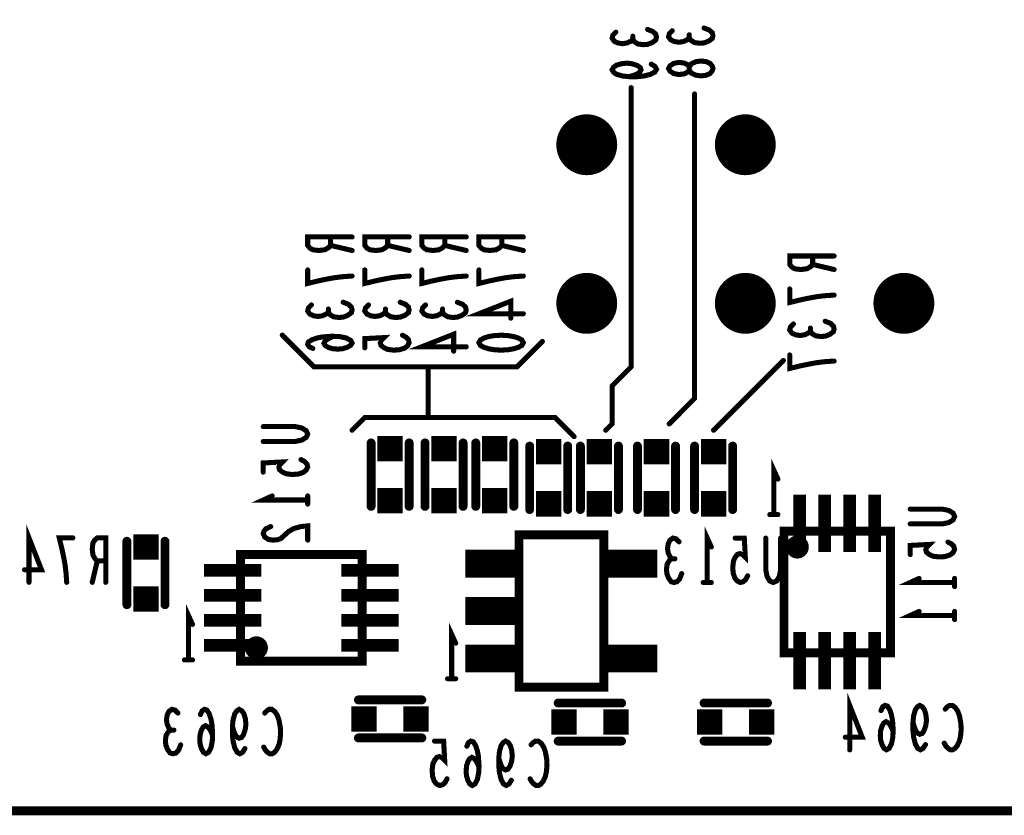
# Model space of a CAD drawing. Extents: x 0 to 8.86, y -3.29 to 6.3.
# Tile 14 of 129: x 2.95 to 3.73, y 0 to 0.62. Entities that reach past the tile are written whole.
import ezdxf

# ---------------------------------------------------------------- set-up
doc = ezdxf.new("R2010")
doc.units = 0
doc.layers.get('0').update_dxf_attribs({"color": 3, "linetype": 'CONTINUOUS'})

# ---------------------------------------------------------------- blocks, each defined once
blk = doc.blocks.new('PAD_S1')
at = {"const_width": 1}
blk.add_lwpolyline([(-0.5, 0), (0.5, 0)], dxfattribs=at)
blk = doc.blocks.new('PAD_R1')
at = {"const_width": 0.5}
blk.add_lwpolyline([(0.25, 0, 1), (-0.25, 0, 1)], format="xyb", close=True, dxfattribs=at)

msp = doc.modelspace()

# ---------------------------------------------------------------- linework, layer by layer
for points, const_width in [([(0, 0), (0, 6.29921), (8.85827, 6.29921), (8.85827, 0)], 0.007), ([(3.4995, 0.58513), (3.49892, 0.58326), (3.49717, 0.58113), (3.49425, 0.5798), (3.49017, 0.57926), (3.48608, 0.5798), (3.48258, 0.5814), (3.48083, 0.5838), (3.48083, 0.58646), (3.47967, 0.58806), (3.47675, 0.5894), (3.47267, 0.58993), (3.46858, 0.58913), (3.46567, 0.58726), (3.4645, 0.58513), (3.46567, 0.583), (3.46858, 0.58113), (3.47267, 0.58033), (3.47675, 0.58086), (3.47967, 0.5822), (3.48083, 0.5838), (3.48083, 0.58646), (3.48258, 0.58886), (3.48608, 0.59046), (3.49017, 0.591), (3.49425, 0.59046), (3.49717, 0.58913), (3.49892, 0.587)], 0.004), ([(3.315, 0.369), (3.31617, 0.37113), (3.31908, 0.37273), (3.32258, 0.3738), (3.32725, 0.3746), (3.3325, 0.37487), (3.33775, 0.3746), (3.34242, 0.3738), (3.34592, 0.37273), (3.34883, 0.37113), (3.35, 0.369), (3.34883, 0.36687), (3.34592, 0.36527), (3.34242, 0.3642), (3.33775, 0.3634), (3.3325, 0.36313), (3.32725, 0.3634), (3.32258, 0.3642), (3.31908, 0.36527), (3.31617, 0.36687)], 0.004), ([(3.4134, 0.0975), (3.3466, 0.0975), (3.3466, 0.2175), (3.4134, 0.2175), (3.4134, 0.0975), (3.3466, 0.0975), (3.3466, 0.2175), (3.4134, 0.2175)], 0.007), ([(3.5555, 0.1245), (3.6395, 0.1245), (3.6395, 0.2205), (3.5555, 0.2205)], 0.007), ([(3.5555, 0.2205), (3.6395, 0.2205), (3.6395, 0.1245), (3.5555, 0.1245)], 0.007), ([(3.223, 0.118), (3.223, 0.202), (3.127, 0.202), (3.127, 0.118)], 0.007), ([(3.127, 0.118), (3.127, 0.202), (3.223, 0.202), (3.223, 0.118)], 0.007)]:
    msp.add_lwpolyline(points, close=True, dxfattribs=dict(const_width=const_width))
for points, const_width in [([(3.43633, 0.60813), (3.43458, 0.60653), (3.43167, 0.6052), (3.42817, 0.60467), (3.42467, 0.6052), (3.42175, 0.60653), (3.42, 0.60893), (3.42058, 0.61133), (3.42292, 0.61373)], 0.004), ([(3.448, 0.61587), (3.45208, 0.61427), (3.45442, 0.61213), (3.455, 0.60973), (3.45442, 0.6076), (3.4515, 0.60547), (3.448, 0.60413), (3.4445, 0.60387), (3.44042, 0.6044), (3.4375, 0.60627), (3.43633, 0.60813), (3.43633, 0.61053)], 0.004), ([(3.48083, 0.60926), (3.47908, 0.60766), (3.47617, 0.60633), (3.47267, 0.6058), (3.46917, 0.60633), (3.46625, 0.60766), (3.4645, 0.61006), (3.46508, 0.61246), (3.46742, 0.61486)], 0.004), ([(3.4925, 0.617), (3.49658, 0.6154), (3.49892, 0.61326), (3.4995, 0.61086), (3.49892, 0.60873), (3.496, 0.6066), (3.4925, 0.60526), (3.489, 0.605), (3.48492, 0.60553), (3.482, 0.6074), (3.48083, 0.60926), (3.48083, 0.61166)], 0.004), ([(3.45092, 0.58853), (3.45383, 0.58667), (3.455, 0.58453), (3.45383, 0.5824), (3.45033, 0.58053), (3.44508, 0.5792), (3.43983, 0.57867), (3.43342, 0.57867), (3.42817, 0.5792), (3.4235, 0.58053), (3.42117, 0.58213), (3.42, 0.584), (3.42117, 0.58613), (3.4235, 0.58773), (3.427, 0.5888), (3.43167, 0.58933), (3.43575, 0.5888), (3.43983, 0.58747), (3.44217, 0.58587), (3.44275, 0.584), (3.44158, 0.58187), (3.43867, 0.58027), (3.43342, 0.57867)], 0.004), ([(3.435, 0.57), (3.435, 0.35), (3.42, 0.335), (3.42, 0.305), (3.415, 0.3)], 0.004), ([(3.485, 0.565), (3.485, 0.325), (3.465, 0.305)], 0.004), ([(3.215, 0.45233), (3.18, 0.45233), (3.18, 0.44567), (3.18175, 0.44353), (3.18408, 0.4422), (3.18875, 0.44167), (3.19342, 0.4422), (3.19633, 0.4438), (3.19808, 0.44567), (3.19808, 0.45233)], 0.004), ([(3.26, 0.45233), (3.225, 0.45233), (3.225, 0.44567), (3.22675, 0.44353), (3.22908, 0.4422), (3.23375, 0.44167), (3.23842, 0.4422), (3.24133, 0.4438), (3.24308, 0.44567), (3.24308, 0.45233)], 0.004), ([(3.305, 0.45233), (3.27, 0.45233), (3.27, 0.44567), (3.27175, 0.44353), (3.27408, 0.4422), (3.27875, 0.44167), (3.28342, 0.4422), (3.28633, 0.4438), (3.28808, 0.44567), (3.28808, 0.45233)], 0.004), ([(3.35, 0.45233), (3.315, 0.45233), (3.315, 0.44567), (3.31675, 0.44353), (3.31908, 0.4422), (3.32375, 0.44167), (3.32842, 0.4422), (3.33133, 0.4438), (3.33308, 0.44567), (3.33308, 0.45233)], 0.004), ([(3.19808, 0.44567), (3.215, 0.44167)], 0.004), ([(3.24308, 0.44567), (3.26, 0.44167)], 0.004), ([(3.28808, 0.44567), (3.305, 0.44167)], 0.004), ([(3.33308, 0.44567), (3.35, 0.44167)], 0.004), ([(3.595, 0.43733), (3.56, 0.43733), (3.56, 0.43067), (3.56175, 0.42853), (3.56408, 0.4272), (3.56875, 0.42667), (3.57342, 0.4272), (3.57633, 0.4288), (3.57808, 0.43067), (3.57808, 0.43733)], 0.004), ([(3.215, 0.42153), (3.20742, 0.421), (3.201, 0.4202), (3.19517, 0.41913), (3.18875, 0.4178), (3.18, 0.41567), (3.18, 0.42633)], 0.004), ([(3.26, 0.42153), (3.25242, 0.421), (3.246, 0.4202), (3.24017, 0.41913), (3.23375, 0.4178), (3.225, 0.41567), (3.225, 0.42633)], 0.004), ([(3.305, 0.42153), (3.29742, 0.421), (3.291, 0.4202), (3.28517, 0.41913), (3.27875, 0.4178), (3.27, 0.41567), (3.27, 0.42633)], 0.004), ([(3.35, 0.42153), (3.34242, 0.421), (3.336, 0.4202), (3.33017, 0.41913), (3.32375, 0.4178), (3.315, 0.41567), (3.315, 0.42633)], 0.004), ([(3.57808, 0.43067), (3.595, 0.42667)], 0.004), ([(3.595, 0.40653), (3.58742, 0.406), (3.581, 0.4052), (3.57517, 0.40413), (3.56875, 0.4028), (3.56, 0.40067), (3.56, 0.41133)], 0.004), ([(3.35, 0.3918), (3.315, 0.3918), (3.34008, 0.40167), (3.34008, 0.38833)], 0.004), ([(3.19633, 0.39313), (3.19458, 0.39153), (3.19167, 0.3902), (3.18817, 0.38967), (3.18467, 0.3902), (3.18175, 0.39153), (3.18, 0.39393), (3.18058, 0.39633), (3.18292, 0.39873)], 0.004), ([(3.208, 0.40087), (3.21208, 0.39927), (3.21442, 0.39713), (3.215, 0.39473), (3.21442, 0.3926), (3.2115, 0.39047), (3.208, 0.38913), (3.2045, 0.38887), (3.20042, 0.3894), (3.1975, 0.39127), (3.19633, 0.39313), (3.19633, 0.39553)], 0.004), ([(3.24133, 0.39313), (3.23958, 0.39153), (3.23667, 0.3902), (3.23317, 0.38967), (3.22967, 0.3902), (3.22675, 0.39153), (3.225, 0.39393), (3.22558, 0.39633), (3.22792, 0.39873)], 0.004), ([(3.253, 0.40087), (3.25708, 0.39927), (3.25942, 0.39713), (3.26, 0.39473), (3.25942, 0.3926), (3.2565, 0.39047), (3.253, 0.38913), (3.2495, 0.38887), (3.24542, 0.3894), (3.2425, 0.39127), (3.24133, 0.39313), (3.24133, 0.39553)], 0.004), ([(3.28633, 0.39313), (3.28458, 0.39153), (3.28167, 0.3902), (3.27817, 0.38967), (3.27467, 0.3902), (3.27175, 0.39153), (3.27, 0.39393), (3.27058, 0.39633), (3.27292, 0.39873)], 0.004), ([(3.298, 0.40087), (3.30208, 0.39927), (3.30442, 0.39713), (3.305, 0.39473), (3.30442, 0.3926), (3.3015, 0.39047), (3.298, 0.38913), (3.2945, 0.38887), (3.29042, 0.3894), (3.2875, 0.39127), (3.28633, 0.39313), (3.28633, 0.39553)], 0.004), ([(3.57633, 0.37813), (3.57458, 0.37653), (3.57167, 0.3752), (3.56817, 0.37467), (3.56467, 0.3752), (3.56175, 0.37653), (3.56, 0.37893), (3.56058, 0.38133), (3.56292, 0.38373)], 0.004), ([(3.588, 0.38587), (3.59208, 0.38427), (3.59442, 0.38213), (3.595, 0.37973), (3.59442, 0.3776), (3.5915, 0.37547), (3.588, 0.37413), (3.5845, 0.37387), (3.58042, 0.3744), (3.5775, 0.37627), (3.57633, 0.37813), (3.57633, 0.38053)], 0.004), ([(3.16, 0.375), (3.185, 0.35), (3.345, 0.35), (3.365, 0.37)], 0.004), ([(3.20042, 0.37407), (3.19633, 0.3722), (3.194, 0.3706), (3.19283, 0.36847), (3.194, 0.3666), (3.19633, 0.36527), (3.19983, 0.3642), (3.20392, 0.36393), (3.20742, 0.3642), (3.21092, 0.36527), (3.21383, 0.36687), (3.215, 0.36873), (3.21383, 0.37087), (3.21033, 0.37273), (3.20508, 0.3738), (3.19925, 0.37407), (3.19167, 0.37353), (3.18758, 0.37273), (3.1835, 0.3714), (3.18058, 0.36953), (3.18, 0.36767), (3.18117, 0.3658), (3.18408, 0.36447)], 0.004), ([(3.25475, 0.37487), (3.25767, 0.37327), (3.25942, 0.3714), (3.26, 0.369), (3.25883, 0.3666), (3.2565, 0.36473), (3.25242, 0.3634), (3.24775, 0.36313), (3.24308, 0.36367), (3.24017, 0.365), (3.23783, 0.36687), (3.23725, 0.36873), (3.23783, 0.3706), (3.24017, 0.373), (3.225, 0.3722), (3.225, 0.365)], 0.004), ([(3.305, 0.3658), (3.27, 0.3658), (3.29508, 0.37567), (3.29508, 0.36233)], 0.004), ([(3.595, 0.35453), (3.58742, 0.354), (3.581, 0.3532), (3.57517, 0.35213), (3.56875, 0.3508), (3.56, 0.34867), (3.56, 0.35933)], 0.004), ([(3.275, 0.35), (3.275, 0.31), (3.225, 0.31), (3.215, 0.3)], 0.004), ([(3.555, 0.355), (3.5, 0.3)], 0.004), ([(3.275, 0.31), (3.375, 0.31), (3.39, 0.295)], 0.004), ([(3.145, 0.30287), (3.17008, 0.30287), (3.17533, 0.3018), (3.17883, 0.29967), (3.18, 0.297), (3.17883, 0.29433), (3.17533, 0.2922), (3.17008, 0.29113), (3.145, 0.29113)], 0.004), ([(3.23, 0.24), (3.23, 0.29)], 0.007), ([(3.23, 0.24), (3.23, 0.29)], 0.007), ([(3.26, 0.24), (3.26, 0.29)], 0.007), ([(3.26, 0.24), (3.26, 0.29)], 0.007), ([(3.2725, 0.29), (3.2725, 0.24)], 0.007), ([(3.2725, 0.29), (3.2725, 0.24)], 0.007), ([(3.3025, 0.29), (3.3025, 0.24)], 0.007), ([(3.3025, 0.29), (3.3025, 0.24)], 0.007), ([(3.3125, 0.24), (3.3125, 0.29)], 0.007), ([(3.3125, 0.24), (3.3125, 0.29)], 0.007), ([(3.3425, 0.24), (3.3425, 0.29)], 0.007), ([(3.3425, 0.24), (3.3425, 0.29)], 0.007), ([(3.355, 0.2875), (3.355, 0.2375)], 0.007), ([(3.355, 0.2875), (3.355, 0.2375)], 0.007), ([(3.385, 0.2875), (3.385, 0.2375)], 0.007), ([(3.385, 0.2875), (3.385, 0.2375)], 0.007), ([(3.395, 0.2875), (3.395, 0.2375)], 0.007), ([(3.395, 0.2875), (3.395, 0.2375)], 0.007), ([(3.425, 0.2875), (3.425, 0.2375)], 0.007), ([(3.425, 0.2875), (3.425, 0.2375)], 0.007), ([(3.44, 0.2375), (3.44, 0.2875)], 0.007), ([(3.44, 0.2375), (3.44, 0.2875)], 0.007), ([(3.47, 0.2375), (3.47, 0.2875)], 0.007), ([(3.47, 0.2375), (3.47, 0.2875)], 0.007), ([(3.485, 0.2375), (3.485, 0.2875)], 0.007), ([(3.485, 0.2375), (3.485, 0.2875)], 0.007), ([(3.515, 0.2375), (3.515, 0.2875)], 0.007), ([(3.515, 0.2375), (3.515, 0.2875)], 0.007), ([(3.17475, 0.27687), (3.17767, 0.27527), (3.17942, 0.2734), (3.18, 0.271), (3.17883, 0.2686), (3.1765, 0.26673), (3.17242, 0.2654), (3.16775, 0.26513), (3.16308, 0.26567), (3.16017, 0.267), (3.15783, 0.26887), (3.15725, 0.27073), (3.15783, 0.2726), (3.16017, 0.275), (3.145, 0.2742), (3.145, 0.267)], 0.004), ([(3.5475, 0.2335), (3.5475, 0.2685), (3.5507, 0.2615)], 0.004), ([(3.5475, 0.2335), (3.5475, 0.2685), (3.5507, 0.2615)], 0.004), ([(3.18, 0.245), (3.145, 0.245), (3.152, 0.2482)], 0.004), ([(3.18, 0.2482), (3.18, 0.2418)], 0.004), ([(3.56797, 0.20413), (3.56797, 0.24913)], 0.01), ([(3.58766, 0.20413), (3.58766, 0.24913)], 0.01), ([(3.60734, 0.20413), (3.60734, 0.24913)], 0.01), ([(3.62703, 0.20413), (3.62703, 0.24913)], 0.01), ([(3.5507, 0.2335), (3.5443, 0.2335)], 0.004), ([(3.5507, 0.2335), (3.5443, 0.2335)], 0.004), ([(3.655, 0.23787), (3.68008, 0.23787), (3.68533, 0.2368), (3.68883, 0.23467), (3.69, 0.232), (3.68883, 0.22933), (3.68533, 0.2272), (3.68008, 0.22613), (3.655, 0.22613)], 0.004), ([(2.9603, 0.18013), (2.9603, 0.21513), (2.97017, 0.19005), (2.95683, 0.19005)], 0.004), ([(3.15083, 0.22407), (3.14733, 0.22247), (3.14558, 0.2206), (3.145, 0.21847), (3.14617, 0.2158), (3.14908, 0.21393), (3.15258, 0.2134), (3.15608, 0.21367), (3.159, 0.21473), (3.16483, 0.22007), (3.16892, 0.22247), (3.17475, 0.22407), (3.18, 0.2246), (3.18, 0.2134)], 0.004), ([(3.495, 0.18), (3.495, 0.215), (3.4982, 0.208)], 0.004), ([(2.99003, 0.18013), (2.9895, 0.18771), (2.9887, 0.19413), (2.98763, 0.19996), (2.9863, 0.20638), (2.98417, 0.21513), (2.99483, 0.21513)], 0.004), ([(3.02083, 0.18013), (3.02083, 0.21513), (3.01417, 0.21513), (3.01203, 0.21338), (3.0107, 0.21105), (3.01017, 0.20638), (3.0107, 0.20171), (3.0123, 0.1988), (3.01417, 0.19705), (3.02083, 0.19705)], 0.004), ([(3.0375, 0.1625), (3.0375, 0.2125)], 0.007), ([(3.0375, 0.1625), (3.0375, 0.2125)], 0.007), ([(3.0675, 0.1625), (3.0675, 0.2125)], 0.007), ([(3.0675, 0.1625), (3.0675, 0.2125)], 0.007), ([(3.46713, 0.19867), (3.46553, 0.20042), (3.4642, 0.20333), (3.46367, 0.20683), (3.4642, 0.21033), (3.46553, 0.21325), (3.46793, 0.215), (3.47033, 0.21442), (3.47273, 0.21208)], 0.004), ([(3.52687, 0.18525), (3.52527, 0.18233), (3.5234, 0.18058), (3.521, 0.18), (3.5186, 0.18117), (3.51673, 0.1835), (3.5154, 0.18758), (3.51513, 0.19225), (3.51567, 0.19692), (3.517, 0.19983), (3.51887, 0.20217), (3.52073, 0.20275), (3.5226, 0.20217), (3.525, 0.19983), (3.5242, 0.215), (3.517, 0.215)], 0.004), ([(3.55287, 0.215), (3.55287, 0.18992), (3.5518, 0.18467), (3.54967, 0.18117), (3.547, 0.18), (3.54433, 0.18117), (3.5422, 0.18467), (3.54113, 0.18992), (3.54113, 0.215)], 0.004), ([(3.68475, 0.21187), (3.68767, 0.21027), (3.68942, 0.2084), (3.69, 0.206), (3.68883, 0.2036), (3.6865, 0.20173), (3.68242, 0.2004), (3.67775, 0.20013), (3.67308, 0.20067), (3.67017, 0.202), (3.66783, 0.20387), (3.66725, 0.20573), (3.66783, 0.2076), (3.67017, 0.21), (3.655, 0.2092), (3.655, 0.202)], 0.004), ([(3.30435, 0.1949), (3.34935, 0.1949)], 0.022), ([(3.41065, 0.1949), (3.45565, 0.1949)], 0.022), ([(3.01417, 0.19705), (3.01017, 0.18013)], 0.004), ([(3.09837, 0.18953), (3.14337, 0.18953)], 0.01), ([(3.20663, 0.18953), (3.25163, 0.18953)], 0.01), ([(3.47487, 0.187), (3.47327, 0.18292), (3.47113, 0.18058), (3.46873, 0.18), (3.4666, 0.18058), (3.46447, 0.1835), (3.46313, 0.187), (3.46287, 0.1905), (3.4634, 0.19458), (3.46527, 0.1975), (3.46713, 0.19867), (3.46953, 0.19867)], 0.004), ([(3.4982, 0.18), (3.4918, 0.18)], 0.004), ([(3.69, 0.18), (3.655, 0.18), (3.662, 0.1832)], 0.004), ([(3.69, 0.1832), (3.69, 0.1768)], 0.004), ([(3.09837, 0.16984), (3.14337, 0.16984)], 0.01), ([(3.20663, 0.16984), (3.25163, 0.16984)], 0.01), ([(3.086, 0.119), (3.086, 0.154), (3.0892, 0.147)], 0.004), ([(3.086, 0.119), (3.086, 0.154), (3.0892, 0.147)], 0.004), ([(3.30435, 0.1575), (3.34935, 0.1575)], 0.022), ([(3.69, 0.154), (3.655, 0.154), (3.662, 0.1572)], 0.004), ([(3.69, 0.1572), (3.69, 0.1508)], 0.004), ([(3.09837, 0.15016), (3.14337, 0.15016)], 0.01), ([(3.20663, 0.15016), (3.25163, 0.15016)], 0.01), ([(3.2935, 0.10413), (3.2935, 0.13913), (3.2967, 0.13213)], 0.004), ([(3.56797, 0.09587), (3.56797, 0.14087)], 0.01), ([(3.58766, 0.09587), (3.58766, 0.14087)], 0.01), ([(3.60734, 0.09587), (3.60734, 0.14087)], 0.01), ([(3.62703, 0.09587), (3.62703, 0.14087)], 0.01), ([(3.09837, 0.13047), (3.14337, 0.13047)], 0.01), ([(3.20663, 0.13047), (3.25163, 0.13047)], 0.01), ([(3.30435, 0.1201), (3.34935, 0.1201)], 0.022), ([(3.41065, 0.1201), (3.45565, 0.1201)], 0.022), ([(3.0892, 0.119), (3.0828, 0.119)], 0.004), ([(3.0892, 0.119), (3.0828, 0.119)], 0.004), ([(3.2967, 0.10413), (3.2903, 0.10413)], 0.004), ([(3.6073, 0.04813), (3.6073, 0.08313), (3.61717, 0.05805), (3.60383, 0.05805)], 0.004), ([(3.22, 0.0875), (3.27, 0.0875)], 0.007), ([(3.22, 0.0875), (3.27, 0.0875)], 0.007), ([(3.3775, 0.085), (3.4275, 0.085)], 0.007), ([(3.3775, 0.085), (3.4275, 0.085)], 0.007), ([(3.4925, 0.085), (3.5425, 0.085)], 0.007), ([(3.4925, 0.085), (3.5425, 0.085)], 0.007), ([(3.66703, 0.05221), (3.66517, 0.0493), (3.66303, 0.04813), (3.6609, 0.0493), (3.65903, 0.0528), (3.6577, 0.05805), (3.65717, 0.0633), (3.65717, 0.06971), (3.6577, 0.07496), (3.65903, 0.07963), (3.66063, 0.08196), (3.6625, 0.08313), (3.66463, 0.08196), (3.66623, 0.07963), (3.6673, 0.07613), (3.66783, 0.07146), (3.6673, 0.06738), (3.66597, 0.0633), (3.66437, 0.06096), (3.6625, 0.06038), (3.66037, 0.06155), (3.65877, 0.06446), (3.65717, 0.06971)], 0.004), ([(3.07213, 0.06367), (3.07053, 0.06542), (3.0692, 0.06833), (3.06867, 0.07183), (3.0692, 0.07533), (3.07053, 0.07825), (3.07293, 0.08), (3.07533, 0.07942), (3.07773, 0.07708)], 0.004), ([(3.10507, 0.05958), (3.1032, 0.06367), (3.1016, 0.066), (3.09947, 0.06717), (3.0976, 0.066), (3.09627, 0.06367), (3.0952, 0.06017), (3.09493, 0.05608), (3.0952, 0.05258), (3.09627, 0.04908), (3.09787, 0.04617), (3.09973, 0.045), (3.10187, 0.04617), (3.10373, 0.04967), (3.1048, 0.05492), (3.10507, 0.06075), (3.10453, 0.06833), (3.10373, 0.07242), (3.1024, 0.0765), (3.10053, 0.07942), (3.09867, 0.08), (3.0968, 0.07883), (3.09547, 0.07592)], 0.004), ([(3.13053, 0.04908), (3.12867, 0.04617), (3.12653, 0.045), (3.1244, 0.04617), (3.12253, 0.04967), (3.1212, 0.05492), (3.12067, 0.06017), (3.12067, 0.06658), (3.1212, 0.07183), (3.12253, 0.0765), (3.12413, 0.07883), (3.126, 0.08), (3.12813, 0.07883), (3.12973, 0.0765), (3.1308, 0.073), (3.13133, 0.06833), (3.1308, 0.06425), (3.12947, 0.06017), (3.12787, 0.05783), (3.126, 0.05725), (3.12387, 0.05842), (3.12227, 0.06133), (3.12067, 0.06658)], 0.004), ([(3.14613, 0.07708), (3.14773, 0.07883), (3.1496, 0.08), (3.15173, 0.08), (3.15413, 0.07825), (3.156, 0.07533), (3.15733, 0.07183), (3.1584, 0.066), (3.15867, 0.06075), (3.15813, 0.0555), (3.15733, 0.052), (3.15573, 0.0485), (3.15387, 0.04617), (3.152, 0.045), (3.15013, 0.045), (3.14827, 0.04617), (3.14667, 0.04792), (3.14533, 0.05025)], 0.004), ([(3.64157, 0.06271), (3.6397, 0.0668), (3.6381, 0.06913), (3.63597, 0.0703), (3.6341, 0.06913), (3.63277, 0.0668), (3.6317, 0.0633), (3.63143, 0.05921), (3.6317, 0.05571), (3.63277, 0.05221), (3.63437, 0.0493), (3.63623, 0.04813), (3.63837, 0.0493), (3.64023, 0.0528), (3.6413, 0.05805), (3.64157, 0.06388), (3.64103, 0.07146), (3.64023, 0.07555), (3.6389, 0.07963), (3.63703, 0.08255), (3.63517, 0.08313), (3.6333, 0.08196), (3.63197, 0.07905)], 0.004), ([(3.68263, 0.08021), (3.68423, 0.08196), (3.6861, 0.08313), (3.68823, 0.08313), (3.69063, 0.08138), (3.6925, 0.07846), (3.69383, 0.07496), (3.6949, 0.06913), (3.69517, 0.06388), (3.69463, 0.05863), (3.69383, 0.05513), (3.69223, 0.05163), (3.69037, 0.0493), (3.6885, 0.04813), (3.68663, 0.04813), (3.68477, 0.0493), (3.68317, 0.05105), (3.68183, 0.05338)], 0.004), ([(3.07987, 0.052), (3.07827, 0.04792), (3.07613, 0.04558), (3.07373, 0.045), (3.0716, 0.04558), (3.06947, 0.0485), (3.06813, 0.052), (3.06787, 0.0555), (3.0684, 0.05958), (3.07027, 0.0625), (3.07213, 0.06367), (3.07453, 0.06367)], 0.004), ([(3.22, 0.0575), (3.27, 0.0575)], 0.007), ([(3.22, 0.0575), (3.27, 0.0575)], 0.007), ([(3.28987, 0.02525), (3.28827, 0.02233), (3.2864, 0.02058), (3.284, 0.02), (3.2816, 0.02117), (3.27973, 0.0235), (3.2784, 0.02758), (3.27813, 0.03225), (3.27867, 0.03692), (3.28, 0.03983), (3.28187, 0.04217), (3.28373, 0.04275), (3.2856, 0.04217), (3.288, 0.03983), (3.2872, 0.055), (3.28, 0.055)], 0.004), ([(3.31507, 0.03458), (3.3132, 0.03867), (3.3116, 0.041), (3.30947, 0.04217), (3.3076, 0.041), (3.30627, 0.03867), (3.3052, 0.03517), (3.30493, 0.03108), (3.3052, 0.02758), (3.30627, 0.02408), (3.30787, 0.02117), (3.30973, 0.02), (3.31187, 0.02117), (3.31373, 0.02467), (3.3148, 0.02992), (3.31507, 0.03575), (3.31453, 0.04333), (3.31373, 0.04742), (3.3124, 0.0515), (3.31053, 0.05442), (3.30867, 0.055), (3.3068, 0.05383), (3.30547, 0.05092)], 0.004), ([(3.34053, 0.02408), (3.33867, 0.02117), (3.33653, 0.02), (3.3344, 0.02117), (3.33253, 0.02467), (3.3312, 0.02992), (3.33067, 0.03517), (3.33067, 0.04158), (3.3312, 0.04683), (3.33253, 0.0515), (3.33413, 0.05383), (3.336, 0.055), (3.33813, 0.05383), (3.33973, 0.0515), (3.3408, 0.048), (3.34133, 0.04333), (3.3408, 0.03925), (3.33947, 0.03517), (3.33787, 0.03283), (3.336, 0.03225), (3.33387, 0.03342), (3.33227, 0.03633), (3.33067, 0.04158)], 0.004), ([(3.35613, 0.05208), (3.35773, 0.05383), (3.3596, 0.055), (3.36173, 0.055), (3.36413, 0.05325), (3.366, 0.05033), (3.36733, 0.04683), (3.3684, 0.041), (3.36867, 0.03575), (3.36813, 0.0305), (3.36733, 0.027), (3.36573, 0.0235), (3.36387, 0.02117), (3.362, 0.02), (3.36013, 0.02), (3.35827, 0.02117), (3.35667, 0.02292), (3.35533, 0.02525)], 0.004), ([(3.3775, 0.055), (3.4275, 0.055)], 0.007), ([(3.3775, 0.055), (3.4275, 0.055)], 0.007), ([(3.4925, 0.055), (3.5425, 0.055)], 0.007), ([(3.4925, 0.055), (3.5425, 0.055)], 0.007)]:
    msp.add_lwpolyline(points, dxfattribs=dict(const_width=const_width))
at = {"const_width": 0.007}
for points in [[(3.57157, 0.20793, 1), (3.56043, 0.20793, 1)], [(3.14514, 0.1285, 1), (3.134, 0.1285, 1)]]:
    msp.add_lwpolyline(points, format="xyb", close=True, dxfattribs=at)

# ---------------------------------------------------------------- block references
for name, p, xscale, yscale in [('PAD_R1', (3.42292, 0.61373), 0.004, 0.004), ('PAD_R1', (3.448, 0.61587), 0.004, 0.004), ('PAD_R1', (3.46742, 0.61486), 0.004, 0.004), ('PAD_R1', (3.48083, 0.61166), 0.004, 0.004), ('PAD_R1', (3.4925, 0.617), 0.004, 0.004), ('PAD_R1', (3.43633, 0.61053), 0.004, 0.004), ('PAD_R1', (3.43633, 0.60813), 0.004, 0.004), ('PAD_R1', (3.48083, 0.60926), 0.004, 0.004), ('PAD_R1', (3.45092, 0.58853), 0.004, 0.004), ('PAD_R1', (3.43342, 0.57867), 0.004, 0.004), ('PAD_R1', (3.435, 0.57), 0.004, 0.004), ('PAD_R1', (3.485, 0.565), 0.004, 0.004), ('PAD_R1', (3.4, 0.525), 0.048, 0.048), ('PAD_R1', (3.525, 0.525), 0.048, 0.048), ('PAD_R1', (3.19808, 0.45233), 0.004, 0.004), ('PAD_R1', (3.215, 0.45233), 0.004, 0.004), ('PAD_R1', (3.24308, 0.45233), 0.004, 0.004), ('PAD_R1', (3.26, 0.45233), 0.004, 0.004), ('PAD_R1', (3.28808, 0.45233), 0.004, 0.004), ('PAD_R1', (3.305, 0.45233), 0.004, 0.004), ('PAD_R1', (3.33308, 0.45233), 0.004, 0.004), ('PAD_R1', (3.35, 0.45233), 0.004, 0.004), ('PAD_R1', (3.19808, 0.44567), 0.004, 0.004), ('PAD_R1', (3.215, 0.44167), 0.004, 0.004), ('PAD_R1', (3.24308, 0.44567), 0.004, 0.004), ('PAD_R1', (3.26, 0.44167), 0.004, 0.004), ('PAD_R1', (3.28808, 0.44567), 0.004, 0.004), ('PAD_R1', (3.305, 0.44167), 0.004, 0.004), ('PAD_R1', (3.33308, 0.44567), 0.004, 0.004), ('PAD_R1', (3.35, 0.44167), 0.004, 0.004), ('PAD_R1', (3.57808, 0.43733), 0.004, 0.004), ('PAD_R1', (3.595, 0.43733), 0.004, 0.004), ('PAD_R1', (3.18, 0.42633), 0.004, 0.004), ('PAD_R1', (3.225, 0.42633), 0.004, 0.004), ('PAD_R1', (3.27, 0.42633), 0.004, 0.004), ('PAD_R1', (3.315, 0.42633), 0.004, 0.004), ('PAD_R1', (3.57808, 0.43067), 0.004, 0.004), ('PAD_R1', (3.595, 0.42667), 0.004, 0.004), ('PAD_R1', (3.215, 0.42153), 0.004, 0.004), ('PAD_R1', (3.26, 0.42153), 0.004, 0.004), ('PAD_R1', (3.305, 0.42153), 0.004, 0.004), ('PAD_R1', (3.35, 0.42153), 0.004, 0.004), ('PAD_R1', (3.4, 0.4), 0.048, 0.048), ('PAD_R1', (3.525, 0.4), 0.048, 0.048), ('PAD_R1', (3.65, 0.4), 0.048, 0.048), ('PAD_R1', (3.56, 0.41133), 0.004, 0.004), ('PAD_R1', (3.595, 0.40653), 0.004, 0.004), ('PAD_R1', (3.18292, 0.39873), 0.004, 0.004), ('PAD_R1', (3.19633, 0.39553), 0.004, 0.004), ('PAD_R1', (3.208, 0.40087), 0.004, 0.004), ('PAD_R1', (3.22792, 0.39873), 0.004, 0.004), ('PAD_R1', (3.24133, 0.39553), 0.004, 0.004), ('PAD_R1', (3.253, 0.40087), 0.004, 0.004), ('PAD_R1', (3.27292, 0.39873), 0.004, 0.004), ('PAD_R1', (3.28633, 0.39553), 0.004, 0.004), ('PAD_R1', (3.298, 0.40087), 0.004, 0.004), ('PAD_R1', (3.19633, 0.39313), 0.004, 0.004), ('PAD_R1', (3.24133, 0.39313), 0.004, 0.004), ('PAD_R1', (3.28633, 0.39313), 0.004, 0.004), ('PAD_R1', (3.34008, 0.38833), 0.004, 0.004), ('PAD_R1', (3.35, 0.3918), 0.004, 0.004), ('PAD_R1', (3.56292, 0.38373), 0.004, 0.004), ('PAD_R1', (3.57633, 0.38053), 0.004, 0.004), ('PAD_R1', (3.588, 0.38587), 0.004, 0.004), ('PAD_R1', (3.16, 0.375), 0.004, 0.004), ('PAD_R1', (3.20042, 0.37407), 0.004, 0.004), ('PAD_R1', (3.25475, 0.37487), 0.004, 0.004), ('PAD_R1', (3.57633, 0.37813), 0.004, 0.004), ('PAD_R1', (3.18408, 0.36447), 0.004, 0.004), ('PAD_R1', (3.225, 0.365), 0.004, 0.004), ('PAD_R1', (3.305, 0.3658), 0.004, 0.004), ('PAD_R1', (3.365, 0.37), 0.004, 0.004), ('PAD_R1', (3.29508, 0.36233), 0.004, 0.004), ('PAD_R1', (3.56, 0.35933), 0.004, 0.004), ('PAD_R1', (3.275, 0.35), 0.004, 0.004), ('PAD_R1', (3.555, 0.355), 0.004, 0.004), ('PAD_R1', (3.595, 0.35453), 0.004, 0.004), ('PAD_R1', (3.275, 0.31), 0.004, 0.004), ('PAD_R1', (3.145, 0.30287), 0.004, 0.004), ('PAD_R1', (3.465, 0.305), 0.004, 0.004), ('PAD_R1', (3.215, 0.3), 0.004, 0.004), ('PAD_S1', (3.245, 0.2855), 0.02, 0.02), ('PAD_S1', (3.2875, 0.2855), 0.02, 0.02), ('PAD_S1', (3.3275, 0.2855), 0.02, 0.02), ('PAD_R1', (3.39, 0.295), 0.004, 0.004), ('PAD_R1', (3.415, 0.3), 0.004, 0.004), ('PAD_R1', (3.5, 0.3), 0.004, 0.004), ('PAD_R1', (3.145, 0.29113), 0.004, 0.004), ('PAD_R1', (3.23, 0.29), 0.007, 0.007), ('PAD_R1', (3.23, 0.29), 0.007, 0.007), ('PAD_R1', (3.26, 0.29), 0.007, 0.007), ('PAD_R1', (3.26, 0.29), 0.007, 0.007), ('PAD_R1', (3.2725, 0.29), 0.007, 0.007), ('PAD_R1', (3.2725, 0.29), 0.007, 0.007), ('PAD_R1', (3.3025, 0.29), 0.007, 0.007), ('PAD_R1', (3.3025, 0.29), 0.007, 0.007), ('PAD_R1', (3.3125, 0.29), 0.007, 0.007), ('PAD_R1', (3.3125, 0.29), 0.007, 0.007), ('PAD_R1', (3.3425, 0.29), 0.007, 0.007), ('PAD_R1', (3.3425, 0.29), 0.007, 0.007), ('PAD_S1', (3.37, 0.283), 0.02, 0.02), ('PAD_R1', (3.355, 0.2875), 0.007, 0.007), ('PAD_R1', (3.355, 0.2875), 0.007, 0.007), ('PAD_R1', (3.385, 0.2875), 0.007, 0.007), ('PAD_R1', (3.385, 0.2875), 0.007, 0.007), ('PAD_S1', (3.41, 0.283), 0.02, 0.02), ('PAD_R1', (3.395, 0.2875), 0.007, 0.007), ('PAD_R1', (3.395, 0.2875), 0.007, 0.007), ('PAD_R1', (3.425, 0.2875), 0.007, 0.007), ('PAD_R1', (3.425, 0.2875), 0.007, 0.007), ('PAD_S1', (3.455, 0.283), 0.02, 0.02), ('PAD_R1', (3.44, 0.2875), 0.007, 0.007), ('PAD_R1', (3.44, 0.2875), 0.007, 0.007), ('PAD_R1', (3.47, 0.2875), 0.007, 0.007), ('PAD_R1', (3.47, 0.2875), 0.007, 0.007), ('PAD_S1', (3.5, 0.283), 0.02, 0.02), ('PAD_R1', (3.485, 0.2875), 0.007, 0.007), ('PAD_R1', (3.485, 0.2875), 0.007, 0.007), ('PAD_R1', (3.515, 0.2875), 0.007, 0.007), ('PAD_R1', (3.515, 0.2875), 0.007, 0.007), ('PAD_R1', (3.17475, 0.27687), 0.004, 0.004), ('PAD_R1', (3.145, 0.267), 0.004, 0.004), ('PAD_R1', (3.5507, 0.2615), 0.004, 0.004), ('PAD_R1', (3.5507, 0.2615), 0.004, 0.004), ('PAD_R1', (3.152, 0.2482), 0.004, 0.004), ('PAD_R1', (3.18, 0.2482), 0.004, 0.004), ('PAD_S1', (3.245, 0.2445), 0.02, 0.02), ('PAD_S1', (3.2875, 0.2445), 0.02, 0.02), ('PAD_S1', (3.3275, 0.2445), 0.02, 0.02), ('PAD_S1', (3.37, 0.242), 0.02, 0.02), ('PAD_S1', (3.41, 0.242), 0.02, 0.02), ('PAD_S1', (3.455, 0.242), 0.02, 0.02), ('PAD_S1', (3.5, 0.242), 0.02, 0.02), ('PAD_R1', (3.18, 0.245), 0.004, 0.004), ('PAD_R1', (3.18, 0.2418), 0.004, 0.004), ('PAD_R1', (3.23, 0.24), 0.007, 0.007), ('PAD_R1', (3.23, 0.24), 0.007, 0.007), ('PAD_R1', (3.26, 0.24), 0.007, 0.007), ('PAD_R1', (3.26, 0.24), 0.007, 0.007), ('PAD_R1', (3.2725, 0.24), 0.007, 0.007), ('PAD_R1', (3.2725, 0.24), 0.007, 0.007), ('PAD_R1', (3.3025, 0.24), 0.007, 0.007), ('PAD_R1', (3.3025, 0.24), 0.007, 0.007), ('PAD_R1', (3.3125, 0.24), 0.007, 0.007), ('PAD_R1', (3.3125, 0.24), 0.007, 0.007), ('PAD_R1', (3.3425, 0.24), 0.007, 0.007), ('PAD_R1', (3.3425, 0.24), 0.007, 0.007), ('PAD_R1', (3.355, 0.2375), 0.007, 0.007), ('PAD_R1', (3.355, 0.2375), 0.007, 0.007), ('PAD_R1', (3.385, 0.2375), 0.007, 0.007), ('PAD_R1', (3.385, 0.2375), 0.007, 0.007), ('PAD_R1', (3.395, 0.2375), 0.007, 0.007), ('PAD_R1', (3.395, 0.2375), 0.007, 0.007), ('PAD_R1', (3.425, 0.2375), 0.007, 0.007), ('PAD_R1', (3.425, 0.2375), 0.007, 0.007), ('PAD_R1', (3.44, 0.2375), 0.007, 0.007), ('PAD_R1', (3.44, 0.2375), 0.007, 0.007), ('PAD_R1', (3.47, 0.2375), 0.007, 0.007), ('PAD_R1', (3.47, 0.2375), 0.007, 0.007), ('PAD_R1', (3.485, 0.2375), 0.007, 0.007), ('PAD_R1', (3.485, 0.2375), 0.007, 0.007), ('PAD_R1', (3.515, 0.2375), 0.007, 0.007), ('PAD_R1', (3.515, 0.2375), 0.007, 0.007), ('PAD_R1', (3.5443, 0.2335), 0.004, 0.004), ('PAD_R1', (3.5443, 0.2335), 0.004, 0.004), ('PAD_R1', (3.5475, 0.2335), 0.004, 0.004), ('PAD_R1', (3.5475, 0.2335), 0.004, 0.004), ('PAD_R1', (3.5507, 0.2335), 0.004, 0.004), ('PAD_R1', (3.5507, 0.2335), 0.004, 0.004), ('PAD_R1', (3.655, 0.23787), 0.004, 0.004), ('PAD_R1', (3.15083, 0.22407), 0.004, 0.004), ('PAD_R1', (3.655, 0.22613), 0.004, 0.004), ('PAD_S1', (3.0525, 0.208), 0.02, 0.02), ('PAD_R1', (2.99483, 0.21513), 0.004, 0.004), ('PAD_R1', (3.0375, 0.2125), 0.007, 0.007), ('PAD_R1', (3.0375, 0.2125), 0.007, 0.007), ('PAD_R1', (3.0675, 0.2125), 0.007, 0.007), ('PAD_R1', (3.0675, 0.2125), 0.007, 0.007), ('PAD_R1', (3.18, 0.2134), 0.004, 0.004), ('PAD_R1', (3.47273, 0.21208), 0.004, 0.004), ('PAD_R1', (3.4982, 0.208), 0.004, 0.004), ('PAD_R1', (3.517, 0.215), 0.004, 0.004), ('PAD_R1', (3.54113, 0.215), 0.004, 0.004), ('PAD_R1', (3.55287, 0.215), 0.004, 0.004), ('PAD_R1', (3.68475, 0.21187), 0.004, 0.004), ('PAD_R1', (3.655, 0.202), 0.004, 0.004), ('PAD_R1', (3.01417, 0.19705), 0.004, 0.004), ('PAD_R1', (3.02083, 0.19705), 0.004, 0.004), ('PAD_R1', (3.46713, 0.19867), 0.004, 0.004), ('PAD_R1', (3.46953, 0.19867), 0.004, 0.004), ('PAD_R1', (2.95683, 0.19005), 0.004, 0.004), ('PAD_R1', (3.47487, 0.187), 0.004, 0.004), ('PAD_R1', (3.52687, 0.18525), 0.004, 0.004), ('PAD_R1', (2.9603, 0.18013), 0.004, 0.004), ('PAD_R1', (2.99003, 0.18013), 0.004, 0.004), ('PAD_R1', (3.01017, 0.18013), 0.004, 0.004), ('PAD_R1', (3.02083, 0.18013), 0.004, 0.004), ('PAD_R1', (3.4918, 0.18), 0.004, 0.004), ('PAD_R1', (3.495, 0.18), 0.004, 0.004), ('PAD_R1', (3.4982, 0.18), 0.004, 0.004), ('PAD_R1', (3.662, 0.1832), 0.004, 0.004), ('PAD_R1', (3.69, 0.1832), 0.004, 0.004), ('PAD_R1', (3.69, 0.18), 0.004, 0.004), ('PAD_R1', (3.69, 0.1768), 0.004, 0.004), ('PAD_S1', (3.0525, 0.167), 0.02, 0.02), ('PAD_R1', (3.0375, 0.1625), 0.007, 0.007), ('PAD_R1', (3.0375, 0.1625), 0.007, 0.007), ('PAD_R1', (3.0675, 0.1625), 0.007, 0.007), ('PAD_R1', (3.0675, 0.1625), 0.007, 0.007), ('PAD_R1', (3.662, 0.1572), 0.004, 0.004), ('PAD_R1', (3.69, 0.1572), 0.004, 0.004), ('PAD_R1', (3.69, 0.154), 0.004, 0.004), ('PAD_R1', (3.0892, 0.147), 0.004, 0.004), ('PAD_R1', (3.0892, 0.147), 0.004, 0.004), ('PAD_R1', (3.69, 0.1508), 0.004, 0.004), ('PAD_R1', (3.2967, 0.13213), 0.004, 0.004), ('PAD_R1', (3.0828, 0.119), 0.004, 0.004), ('PAD_R1', (3.0828, 0.119), 0.004, 0.004), ('PAD_R1', (3.086, 0.119), 0.004, 0.004), ('PAD_R1', (3.086, 0.119), 0.004, 0.004), ('PAD_R1', (3.0892, 0.119), 0.004, 0.004), ('PAD_R1', (3.0892, 0.119), 0.004, 0.004), ('PAD_R1', (3.2903, 0.10413), 0.004, 0.004), ('PAD_R1', (3.2935, 0.10413), 0.004, 0.004), ('PAD_R1', (3.2967, 0.10413), 0.004, 0.004), ('PAD_R1', (3.22, 0.0875), 0.007, 0.007), ('PAD_R1', (3.22, 0.0875), 0.007, 0.007), ('PAD_R1', (3.27, 0.0875), 0.007, 0.007), ('PAD_R1', (3.27, 0.0875), 0.007, 0.007), ('PAD_R1', (3.3775, 0.085), 0.007, 0.007), ('PAD_R1', (3.3775, 0.085), 0.007, 0.007), ('PAD_R1', (3.4275, 0.085), 0.007, 0.007), ('PAD_R1', (3.4275, 0.085), 0.007, 0.007), ('PAD_R1', (3.4925, 0.085), 0.007, 0.007), ('PAD_R1', (3.4925, 0.085), 0.007, 0.007), ('PAD_R1', (3.5425, 0.085), 0.007, 0.007), ('PAD_R1', (3.5425, 0.085), 0.007, 0.007), ('PAD_R1', (3.07773, 0.07708), 0.004, 0.004), ('PAD_R1', (3.09547, 0.07592), 0.004, 0.004), ('PAD_R1', (3.14613, 0.07708), 0.004, 0.004), ('PAD_S1', (3.2245, 0.0725), 0.02, 0.02), ('PAD_S1', (3.2655, 0.0725), 0.02, 0.02), ('PAD_S1', (3.382, 0.07), 0.02, 0.02), ('PAD_S1', (3.423, 0.07), 0.02, 0.02), ('PAD_S1', (3.497, 0.07), 0.02, 0.02), ('PAD_S1', (3.538, 0.07), 0.02, 0.02), ('PAD_R1', (3.63197, 0.07905), 0.004, 0.004), ('PAD_R1', (3.68263, 0.08021), 0.004, 0.004), ('PAD_R1', (3.65717, 0.06971), 0.004, 0.004), ('PAD_R1', (3.07213, 0.06367), 0.004, 0.004), ('PAD_R1', (3.07453, 0.06367), 0.004, 0.004), ('PAD_R1', (3.12067, 0.06658), 0.004, 0.004), ('PAD_R1', (3.64157, 0.06271), 0.004, 0.004), ('PAD_R1', (3.10507, 0.05958), 0.004, 0.004), ('PAD_R1', (3.22, 0.0575), 0.007, 0.007), ('PAD_R1', (3.22, 0.0575), 0.007, 0.007), ('PAD_R1', (3.27, 0.0575), 0.007, 0.007), ('PAD_R1', (3.27, 0.0575), 0.007, 0.007), ('PAD_R1', (3.28, 0.055), 0.004, 0.004), ('PAD_R1', (3.3775, 0.055), 0.007, 0.007), ('PAD_R1', (3.3775, 0.055), 0.007, 0.007), ('PAD_R1', (3.4275, 0.055), 0.007, 0.007), ('PAD_R1', (3.4275, 0.055), 0.007, 0.007), ('PAD_R1', (3.4925, 0.055), 0.007, 0.007), ('PAD_R1', (3.4925, 0.055), 0.007, 0.007), ('PAD_R1', (3.5425, 0.055), 0.007, 0.007), ('PAD_R1', (3.5425, 0.055), 0.007, 0.007), ('PAD_R1', (3.60383, 0.05805), 0.004, 0.004), ('PAD_R1', (3.68183, 0.05338), 0.004, 0.004), ('PAD_R1', (3.07987, 0.052), 0.004, 0.004), ('PAD_R1', (3.13053, 0.04908), 0.004, 0.004), ('PAD_R1', (3.14533, 0.05025), 0.004, 0.004), ('PAD_R1', (3.30547, 0.05092), 0.004, 0.004), ('PAD_R1', (3.35613, 0.05208), 0.004, 0.004), ('PAD_R1', (3.6073, 0.04813), 0.004, 0.004), ('PAD_R1', (3.66703, 0.05221), 0.004, 0.004), ('PAD_R1', (3.33067, 0.04158), 0.004, 0.004), ('PAD_R1', (3.31507, 0.03458), 0.004, 0.004), ('PAD_R1', (3.28987, 0.02525), 0.004, 0.004), ('PAD_R1', (3.34053, 0.02408), 0.004, 0.004), ('PAD_R1', (3.35533, 0.02525), 0.004, 0.004)]:
    msp.add_blockref(name, p, dxfattribs=dict(xscale=xscale, yscale=yscale))

doc.saveas('drawing.dxf')
